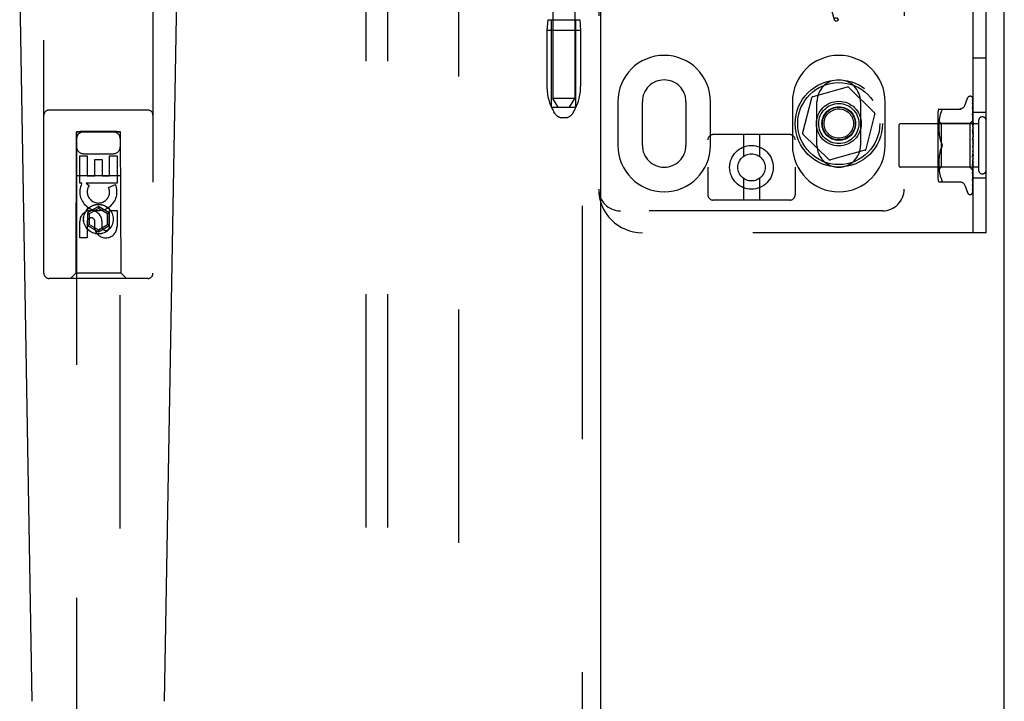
# Model space of a CAD drawing. Header units: inches. Extents: x 0 to 243, y 0 to 157.
# Tile 10 of 115: x 112.03 to 117.66, y 53.6 to 57.5. Entities that reach past the tile are written whole.
import ezdxf

# ---------------------------------------------------------------- set-up
doc = ezdxf.new("R2010")
doc.units = ezdxf.units.IN
doc.header["$LTSCALE"] = 13.357143
doc.header["$MEASUREMENT"] = 0
doc.linetypes.add('HIDDEN', pattern=[0.2, 0.1, -0.1])
doc.layers.get('0').update_dxf_attribs({"linetype": 'CONTINUOUS'})
for name, color, linetype in [('DEFAULT_2', 8, 'HIDDEN'), ('DOOR_ASSEMBLY', 7, 'CONTINUOUS'), ('SUBPANEL', 7, 'CONTINUOUS')]:
    doc.layers.add(name, color=color, linetype=linetype)

msp = doc.modelspace()

# ---------------------------------------------------------------- linework, layer by layer
at = {"color": 3, "linetype": 'Continuous'}
msp.add_line((117.6644, 16.1388), (117.6644, 101.9308), dxfattribs=at)
at = {"layer": 'DEFAULT_2', "color": 8, "linetype": 'HIDDEN'}
for p, q in [((114.5394, 98.5868), (114.5394, 19.4828)), ((115.9666, 62.002), (115.9666, 56.5015)), ((116.4666, 62.002), (116.4666, 56.5015)), ((117.4854, 56.2848), (117.4854, 61.7848)), ((117.5604, 56.2848), (117.5604, 61.7848)), ((115.3416, 61.5348), (115.3416, 56.5348)), ((117.0916, 61.5348), (117.0916, 56.5348)), ((115.0791, 60.5038), (115.0791, 57.0538)), ((115.2041, 60.5038), (115.2041, 57.0538)), ((116.6924, 57.5031), (116.6415, 57.6862)), ((115.0501, 57.5038), (115.0451, 57.4438)), ((115.0501, 57.5038), (115.2331, 57.5038)), ((115.0716, 57.0038), (115.0716, 57.5038)), ((115.2116, 57.0038), (115.2116, 57.5038)), ((115.2331, 57.5038), (115.2381, 57.4438)), ((115.2381, 57.4438), (115.0451, 57.4438)), ((115.0451, 57.4438), (115.0451, 57.1214)), ((115.2381, 57.4438), (115.2381, 57.1214)), ((117.5604, 57.2848), (117.4854, 57.2848)), ((116.7649, 57.118), (116.5675, 57.0629)), ((116.921, 56.9721), (116.7746, 57.1155)), ((117.4689, 57.0661), (117.4697, 57.0661)), ((115.0716, 57.0038), (115.2116, 57.0038)), ((115.1091, 57.0038), (115.0791, 57.0539)), ((115.2041, 57.0538), (115.0791, 57.0538)), ((115.1741, 57.0038), (115.2041, 57.0539)), ((115.451, 57.0348), (115.451, 56.7848)), ((115.5916, 56.7848), (115.5916, 57.0348)), ((115.8416, 57.0348), (115.8416, 56.7848)), ((115.9822, 56.7848), (115.9822, 57.0348)), ((116.451, 57.0348), (116.451, 56.7848)), ((116.5605, 57.0558), (116.5095, 56.8572)), ((116.5916, 56.7848), (116.5916, 57.0348)), ((116.8416, 57.0348), (116.8416, 56.7848)), ((116.9822, 56.7848), (116.9822, 57.0348)), ((117.4378, 57.0128), (117.4532, 57.0551)), ((117.4827, 57.0565), (117.4846, 56.9276)), ((117.4827, 57.0473), (117.4846, 56.9226)), ((117.4827, 57.0455), (117.4846, 56.9224)), ((117.4827, 57.029), (117.4827, 57.0285)), ((117.4827, 57.0285), (117.4846, 56.9125)), ((117.4827, 57.0257), (117.4846, 56.9122)), ((115.0906, 56.9681), (115.085, 56.9773)), ((115.1927, 56.9681), (115.1982, 56.9773)), ((116.8727, 56.7639), (116.9237, 56.9625)), ((117.2833, 56.9644), (117.2833, 56.6053)), ((117.2889, 56.9932), (117.4181, 56.9932)), ((117.2951, 56.952), (117.2931, 56.9424)), ((117.2976, 56.9613), (117.2951, 56.9519)), ((117.3007, 56.9702), (117.2976, 56.9613)), ((117.3007, 56.9701), (117.3043, 56.9786)), ((117.3043, 56.9786), (117.3055, 56.9814)), ((117.3072, 56.9859), (117.3076, 56.9877)), ((117.4827, 57.0011), (117.4827, 57.001)), ((117.4835, 56.995), (117.4827, 57.0011)), ((117.4827, 57.001), (117.4846, 56.8977)), ((117.4828, 56.9969), (117.4827, 56.9972)), ((117.4827, 56.9971), (117.4846, 56.8974)), ((117.4827, 56.9655), (117.4827, 56.9656)), ((117.4827, 56.9656), (117.4846, 56.8789)), ((117.4839, 56.9542), (117.4827, 56.9655)), ((117.4827, 56.9609), (117.4846, 56.8785)), ((117.4843, 56.9879), (117.4835, 56.995)), ((117.4848, 56.9462), (117.4839, 56.9542)), ((117.5604, 56.9723), (117.4854, 56.9723)), ((115.1334, 56.9438), (115.1498, 56.9438)), ((117.0604, 56.8988), (117.0604, 56.6708)), ((117.5174, 56.9088), (117.0704, 56.9088)), ((117.3033, 56.9101), (117.2833, 56.9301)), ((117.2892, 56.906), (117.2889, 56.8975)), ((117.2889, 56.8976), (117.2889, 56.8892)), ((117.2897, 56.9146), (117.2892, 56.9059)), ((117.2905, 56.9235), (117.2897, 56.9145)), ((117.2916, 56.9329), (117.2905, 56.9235)), ((117.2931, 56.9424), (117.2916, 56.9328)), ((117.4664, 56.9101), (117.3033, 56.9101)), ((117.3033, 56.9101), (117.3033, 56.6596)), ((117.4854, 56.9291), (117.4664, 56.9101)), ((117.4664, 56.9101), (117.4664, 56.6596)), ((117.4827, 56.9235), (117.4827, 56.9237)), ((117.4827, 56.9237), (117.4846, 56.8567)), ((117.4844, 56.9065), (117.4827, 56.9235)), ((117.4827, 56.9183), (117.4846, 56.8562)), ((117.4854, 56.8954), (117.4844, 56.9065)), ((117.4846, 56.9277), (117.4846, 56.9277)), ((117.4846, 56.9276), (117.4846, 56.9277)), ((117.4854, 56.9256), (117.4846, 56.9226)), ((117.4846, 56.9226), (117.4846, 56.9224)), ((117.4846, 56.9224), (117.4846, 56.9226)), ((117.4854, 56.9204), (117.4846, 56.9224)), ((117.4854, 56.917), (117.4846, 56.9125)), ((117.4846, 56.9125), (117.4846, 56.9123)), ((117.4846, 56.9122), (117.4846, 56.9125)), ((117.4854, 56.9086), (117.4846, 56.9123)), ((117.4854, 56.9037), (117.4846, 56.8978)), ((117.4846, 56.8974), (117.4846, 56.8978)), ((117.4846, 56.8977), (117.4846, 56.8975)), ((117.4854, 56.8924), (117.4846, 56.8975)), ((117.4854, 56.9399), (117.4848, 56.9462)), ((117.5174, 56.9268), (117.5174, 56.6428)), ((116.4366, 56.8465), (115.9966, 56.8465)), ((116.1716, 56.8465), (116.1716, 56.7227)), ((116.2616, 56.8465), (116.2616, 56.7227)), ((116.5122, 56.8476), (116.6586, 56.7042)), ((117.2889, 56.8894), (117.2889, 56.8808)), ((117.2889, 56.881), (117.2892, 56.8722)), ((117.2892, 56.8724), (117.2897, 56.8633)), ((117.2897, 56.8635), (117.2905, 56.8542)), ((117.2905, 56.8544), (117.2916, 56.8449)), ((117.2916, 56.845), (117.2931, 56.8355)), ((117.2931, 56.8356), (117.2951, 56.8261)), ((117.4827, 56.8765), (117.4827, 56.8767)), ((117.4827, 56.8767), (117.4846, 56.8318)), ((117.4827, 56.8765), (117.4854, 56.8469)), ((117.4827, 56.8707), (117.4846, 56.8313)), ((117.4854, 56.886), (117.4846, 56.879)), ((117.4846, 56.8785), (117.4846, 56.879)), ((117.4846, 56.8789), (117.4846, 56.8786)), ((117.4854, 56.8722), (117.4846, 56.8786)), ((117.4854, 56.8648), (117.4846, 56.8568)), ((117.4846, 56.8566), (117.4846, 56.8568)), ((117.4846, 56.8567), (117.4846, 56.8564)), ((117.4846, 56.8562), (117.4846, 56.8566)), ((117.4854, 56.8489), (117.4846, 56.8564)), ((117.4854, 56.8406), (117.4846, 56.832)), ((117.2951, 56.8262), (117.2976, 56.8169)), ((117.2976, 56.8169), (117.3006, 56.808)), ((117.3043, 56.7994), (117.3006, 56.808)), ((117.4827, 56.8262), (117.4854, 56.7963)), ((117.4828, 56.8197), (117.4838, 56.8117)), ((117.4846, 56.7795), (117.4838, 56.7786)), ((117.4845, 56.7794), (117.4846, 56.7795)), ((117.4846, 56.8313), (117.4846, 56.832)), ((117.4846, 56.8318), (117.4846, 56.8315)), ((117.4854, 56.8233), (117.4846, 56.8315)), ((117.4854, 56.8144), (117.4846, 56.8055)), ((117.4854, 56.7871), (117.4846, 56.7783)), ((117.4846, 56.7795), (117.4847, 56.7796)), ((117.4854, 56.7689), (117.4846, 56.7778)), ((117.4854, 56.7813), (117.4852, 56.7809)), ((116.8657, 56.7568), (116.6683, 56.7017)), ((117.2916, 56.7248), (117.2905, 56.7153)), ((117.2931, 56.7342), (117.2916, 56.7247)), ((117.2951, 56.7436), (117.2931, 56.7341)), ((117.2976, 56.7528), (117.2951, 56.7435)), ((117.3043, 56.7703), (117.3006, 56.7617)), ((117.4846, 56.7517), (117.4827, 56.7241)), ((117.4846, 56.7511), (117.4827, 56.7179)), ((117.4827, 56.7181), (117.4854, 56.7479)), ((117.4846, 56.7257), (117.4827, 56.6747)), ((117.4846, 56.7252), (117.4827, 56.6689)), ((117.4854, 56.7598), (117.4846, 56.7513)), ((117.4846, 56.7517), (117.4846, 56.7508)), ((117.4846, 56.7511), (117.4846, 56.7513)), ((117.4854, 56.742), (117.4846, 56.7508)), ((117.4854, 56.7334), (117.4846, 56.7255)), ((117.4846, 56.7257), (117.4846, 56.725)), ((117.4846, 56.7252), (117.4846, 56.7255)), ((117.4854, 56.7167), (117.4846, 56.725)), ((117.2892, 56.6975), (117.2889, 56.6887)), ((117.2889, 56.6889), (117.2889, 56.6803)), ((117.2889, 56.6805), (117.2889, 56.6721)), ((117.2889, 56.6722), (117.2892, 56.6637)), ((117.2897, 56.7064), (117.2892, 56.6973)), ((117.2905, 56.7155), (117.2897, 56.7062)), ((117.4827, 56.7179), (117.4827, 56.7181)), ((117.4846, 56.702), (117.4827, 56.6294)), ((117.4846, 56.7015), (117.4827, 56.6243)), ((117.4827, 56.6692), (117.4854, 56.6981)), ((117.4846, 56.6813), (117.4827, 56.5898)), ((117.4846, 56.6809), (117.4827, 56.5855)), ((117.4827, 56.6689), (117.4827, 56.6692)), ((117.4854, 56.7088), (117.4846, 56.7018)), ((117.4846, 56.702), (117.4846, 56.7014)), ((117.4846, 56.7015), (117.4846, 56.7018)), ((117.4854, 56.6939), (117.4846, 56.7014)), ((117.4854, 56.687), (117.4846, 56.6812)), ((117.4846, 56.6813), (117.4846, 56.6808)), ((117.4846, 56.6809), (117.4846, 56.6812)), ((117.4854, 56.6743), (117.4846, 56.6808)), ((117.4854, 56.6687), (117.4846, 56.6643)), ((117.5174, 56.6608), (117.0704, 56.6608)), ((117.3033, 56.6596), (117.2833, 56.6396)), ((117.2892, 56.6638), (117.2897, 56.6551)), ((117.2897, 56.6552), (117.2905, 56.6462)), ((117.2905, 56.6462), (117.2916, 56.6368)), ((117.2916, 56.6369), (117.2931, 56.6273)), ((117.2931, 56.6273), (117.2951, 56.6177)), ((117.2951, 56.6178), (117.2976, 56.6084)), ((117.2976, 56.6084), (117.3007, 56.5995)), ((117.4664, 56.6596), (117.3033, 56.6596)), ((117.4846, 56.6414), (117.4664, 56.6596)), ((117.4846, 56.6643), (117.4827, 56.5573)), ((117.4846, 56.664), (117.4827, 56.5539)), ((117.4846, 56.6518), (117.4827, 56.533)), ((117.4846, 56.6516), (117.4827, 56.5307)), ((117.4846, 56.644), (117.4827, 56.5166)), ((117.4827, 56.6243), (117.4827, 56.6245)), ((117.4844, 56.6407), (117.4854, 56.6515)), ((117.4846, 56.6643), (117.4846, 56.664)), ((117.4846, 56.664), (117.4846, 56.6643)), ((117.4854, 56.6588), (117.4846, 56.664)), ((117.4854, 56.6546), (117.4846, 56.6517)), ((117.4846, 56.6518), (117.4846, 56.6515)), ((117.4846, 56.6516), (117.4846, 56.6517)), ((117.4854, 56.6478), (117.4846, 56.6515)), ((117.4846, 56.644), (117.4846, 56.6439)), ((117.4846, 56.6439), (117.4846, 56.644)), ((117.4854, 56.6418), (117.4846, 56.6439)), ((117.4854, 56.6406), (117.4846, 56.6414)), ((117.4846, 56.6414), (117.4846, 56.6414)), ((117.4848, 56.6036), (117.4854, 56.6096)), ((116.1716, 56.5953), (116.1716, 56.4715)), ((116.2616, 56.5953), (116.2616, 56.4715)), ((117.2889, 56.5765), (117.4181, 56.5765)), ((117.3007, 56.5996), (117.3043, 56.5911)), ((117.3055, 56.5767), (117.3043, 56.5765)), ((117.4378, 56.5569), (117.4532, 56.5146)), ((117.4827, 56.5855), (117.4827, 56.5855)), ((117.4827, 56.5536), (117.4835, 56.5591)), ((117.4827, 56.5573), (117.4827, 56.5571)), ((117.4827, 56.5539), (117.4827, 56.5538)), ((117.4827, 56.5538), (117.4827, 56.5536)), ((117.4839, 56.596), (117.4848, 56.6036)), ((117.5604, 56.5973), (117.4854, 56.5973)), ((117.4689, 56.5036), (117.4697, 56.5036)), ((117.481, 56.5081), (117.4811, 56.5082)), ((117.4827, 56.533), (117.4826, 56.5322)), ((117.4827, 56.5307), (117.4826, 56.5299)), ((116.4366, 56.4715), (115.9966, 56.4715)), ((116.9666, 56.4098), (115.4666, 56.4098)), ((117.5604, 56.2848), (115.5916, 56.2848))]:
    msp.add_line(p, q, dxfattribs=at)
for points in [[(117.4376, 57.0124), (117.4369, 57.0105), (117.4352, 57.0072), (117.433, 57.0042), (117.4305, 57.0014), (117.4277, 56.999), (117.4245, 56.9969), (117.4211, 56.9953), (117.4176, 56.9941), (117.4139, 56.9934), (117.4102, 56.9932)], [(117.482, 57.0587), (117.4819, 57.0587), (117.4819, 57.0588), (117.4819, 57.0588), (117.482, 57.0586), (117.4822, 57.0583), (117.4823, 57.058), (117.4825, 57.0575), (117.4826, 57.0569), (117.4827, 57.0563), (117.4827, 57.0559)], [(117.482, 57.0592), (117.4822, 57.0589), (117.4824, 57.0584), (117.4826, 57.0578), (117.4827, 57.0571), (117.4827, 57.0565)], [(117.4854, 57.0494), (117.485, 57.051), (117.4845, 57.0527), (117.4841, 57.0542), (117.4836, 57.0557), (117.4831, 57.057), (117.4825, 57.0583), (117.482, 57.0592)], [(117.4854, 57.0526), (117.4853, 57.0528), (117.485, 57.0535), (117.4847, 57.0542), (117.4845, 57.0548), (117.4841, 57.0554), (117.4838, 57.0559), (117.4835, 57.0564), (117.4832, 57.0569), (117.483, 57.0573), (117.4827, 57.0577), (117.4824, 57.0581), (117.482, 57.0587)], [(117.4826, 57.0467), (117.4826, 57.0467), (117.4825, 57.0469), (117.4825, 57.0469), (117.4825, 57.0468), (117.4826, 57.0466), (117.4827, 57.0462), (117.4827, 57.0457), (117.4827, 57.0455)], [(117.4826, 57.0484), (117.4826, 57.0482), (117.4827, 57.0477), (117.4827, 57.0473)], [(117.4854, 57.0345), (117.4851, 57.0362), (117.4847, 57.0385), (117.4843, 57.0407), (117.4838, 57.0429), (117.4834, 57.045), (117.4829, 57.047), (117.4826, 57.0484)], [(117.4829, 57.0462), (117.4827, 57.0465), (117.4826, 57.0467)], [(117.4854, 57.0107), (117.4851, 57.0126), (117.4847, 57.0155), (117.4843, 57.0185), (117.4839, 57.0213), (117.4835, 57.0242), (117.483, 57.027), (117.4827, 57.029)], [(117.4827, 57.026), (117.4827, 57.0261), (117.4827, 57.0262), (117.4827, 57.0261), (117.4827, 57.0259), (117.4827, 57.0257)], [(117.4833, 57.0247), (117.4831, 57.0252), (117.4829, 57.0256), (117.4828, 57.0259), (117.4827, 57.026)], [(117.4854, 57.0409), (117.4853, 57.0412), (117.485, 57.0418), (117.4847, 57.0425), (117.4845, 57.0431), (117.4842, 57.0437), (117.4839, 57.0443), (117.4836, 57.0448), (117.4833, 57.0453), (117.4829, 57.0462)], [(117.4854, 57.02), (117.4852, 57.0205), (117.4849, 57.0214), (117.4845, 57.0221), (117.4842, 57.0229), (117.4839, 57.0235), (117.4833, 57.0247)], [(117.4854, 57.0551), (117.485, 57.056), (117.4846, 57.0569), (117.4845, 57.057)], [(117.3043, 56.9932), (117.3055, 56.993), (117.3065, 56.9925), (117.3072, 56.9917), (117.3076, 56.9906), (117.3077, 56.9893), (117.3076, 56.9877)], [(117.3072, 56.9859), (117.3065, 56.9838), (117.3055, 56.9814)], [(117.4839, 56.9575), (117.4836, 56.9582), (117.4833, 56.9588), (117.4831, 56.9594), (117.4829, 56.9599), (117.4828, 56.9604), (117.4827, 56.9607), (117.4827, 56.9609)], [(117.4854, 56.9907), (117.4851, 56.9914), (117.4848, 56.9922), (117.4844, 56.9931), (117.4841, 56.9938), (117.4837, 56.9945), (117.4834, 56.9952), (117.4832, 56.9958), (117.483, 56.9963), (117.4828, 56.9968), (117.4828, 56.9969)], [(117.4854, 56.954), (117.4852, 56.9545), (117.4849, 56.9553), (117.4845, 56.956), (117.4839, 56.9575)], [(117.4854, 56.9788), (117.4851, 56.9809), (117.4843, 56.9879)], [(117.4847, 56.9129), (117.484, 56.9144), (117.4836, 56.9151), (117.4833, 56.9158), (117.4831, 56.9165), (117.4829, 56.9171), (117.4828, 56.9177), (117.4827, 56.9181), (117.4827, 56.9183)], [(117.4854, 56.929), (117.4852, 56.9287), (117.485, 56.9284), (117.4848, 56.9281), (117.4846, 56.9277)], [(117.4854, 56.9287), (117.4851, 56.9284), (117.4849, 56.9282), (117.4847, 56.9279), (117.4846, 56.9278), (117.4846, 56.9277), (117.4846, 56.9277)], [(117.4854, 56.9281), (117.4851, 56.9279), (117.4849, 56.9277), (117.4847, 56.9276), (117.4846, 56.9276), (117.4846, 56.9276), (117.4846, 56.9276)], [(117.4854, 56.9273), (117.4852, 56.9274), (117.485, 56.9275), (117.4848, 56.9276), (117.4846, 56.9277)], [(117.4854, 56.9242), (117.4851, 56.9238), (117.4849, 56.9234), (117.4847, 56.9231), (117.4846, 56.9228), (117.4846, 56.9226), (117.4846, 56.9226)], [(117.4854, 56.9223), (117.4851, 56.9222), (117.4849, 56.9222), (117.4847, 56.9222), (117.4846, 56.9223), (117.4846, 56.9224)], [(117.4854, 56.9146), (117.4851, 56.9141), (117.4849, 56.9136), (117.4847, 56.9132), (117.4846, 56.9128), (117.4846, 56.9125), (117.4846, 56.9125)], [(117.4854, 56.9115), (117.4851, 56.9115), (117.4849, 56.9116), (117.4847, 56.9118), (117.4846, 56.912), (117.4846, 56.9122)], [(117.4854, 56.9003), (117.4851, 56.8997), (117.4849, 56.8992), (117.4847, 56.8987), (117.4846, 56.8982), (117.4846, 56.8978), (117.4846, 56.8977)], [(117.4854, 56.8961), (117.4851, 56.8963), (117.4849, 56.8965), (117.4847, 56.8967), (117.4846, 56.8971), (117.4846, 56.8974)], [(117.4854, 56.9113), (117.485, 56.9122), (117.4847, 56.9129)], [(117.4854, 56.8642), (117.4853, 56.8644), (117.485, 56.865), (117.4847, 56.8656), (117.4843, 56.8662), (117.484, 56.8668), (117.4837, 56.8674), (117.4834, 56.8681), (117.4831, 56.8688), (117.4829, 56.8695), (117.4828, 56.8702), (117.4827, 56.8708)], [(117.4854, 56.8818), (117.4851, 56.8812), (117.4849, 56.8806), (117.4847, 56.8801), (117.4846, 56.8796), (117.4846, 56.8791), (117.4846, 56.8789)], [(117.4854, 56.8768), (117.4851, 56.877), (117.4849, 56.8773), (117.4847, 56.8777), (117.4846, 56.8781), (117.4846, 56.8785)], [(117.4854, 56.8598), (117.4851, 56.8592), (117.4849, 56.8586), (117.4847, 56.858), (117.4846, 56.8574), (117.4846, 56.8569), (117.4846, 56.8567)], [(117.4854, 56.8541), (117.4851, 56.8544), (117.4849, 56.8548), (117.4847, 56.8552), (117.4846, 56.8556), (117.4846, 56.8561), (117.4846, 56.8562)], [(117.4854, 56.8352), (117.4851, 56.8346), (117.4849, 56.8339), (117.4847, 56.8333), (117.4846, 56.8327), (117.4846, 56.8321), (117.4846, 56.8318)], [(117.3043, 56.7994), (117.3049, 56.7982), (117.3054, 56.7969), (117.3059, 56.7955), (117.3064, 56.794)], [(117.3077, 56.7848), (117.3076, 56.7872), (117.3073, 56.7897), (117.3069, 56.7922), (117.3062, 56.7946), (117.3053, 56.7971), (117.3043, 56.7994)], [(117.3043, 56.7703), (117.3053, 56.7726), (117.3062, 56.7751), (117.3069, 56.7776), (117.3073, 56.78), (117.3076, 56.7825), (117.3077, 56.7848)], [(117.3068, 56.7925), (117.3071, 56.791), (117.3074, 56.7894), (117.3076, 56.7879), (117.3077, 56.7863), (117.3077, 56.7848)], [(117.3077, 56.7848), (117.3077, 56.7829), (117.3075, 56.781), (117.3072, 56.7791), (117.3068, 56.7772)], [(117.4838, 56.7786), (117.4836, 56.7782), (117.4834, 56.7778), (117.4832, 56.7773), (117.483, 56.7768), (117.4828, 56.7763), (117.4828, 56.7757), (117.4827, 56.7751), (117.4827, 56.7745)], [(117.4854, 56.8144), (117.4853, 56.8146), (117.485, 56.815), (117.4848, 56.8153), (117.4845, 56.8157), (117.4843, 56.8161), (117.484, 56.8165), (117.4837, 56.817), (117.4834, 56.8175), (117.4832, 56.8181), (117.483, 56.8187), (117.4828, 56.8194), (117.4828, 56.8198)], [(117.4838, 56.8117), (117.4844, 56.8065), (117.4846, 56.8043)], [(117.4852, 56.7809), (117.485, 56.7805), (117.4847, 56.7801), (117.4845, 56.7797), (117.4843, 56.7793), (117.484, 56.7789), (117.4838, 56.7786)], [(117.4838, 56.7786), (117.4839, 56.7786), (117.484, 56.7788), (117.484, 56.7789), (117.4841, 56.779), (117.4842, 56.779), (117.4842, 56.7791), (117.4843, 56.7792), (117.4844, 56.7793), (117.4844, 56.7793), (117.4845, 56.7794), (117.4845, 56.7794)], [(117.4854, 56.8289), (117.4851, 56.8293), (117.4849, 56.8298), (117.4847, 56.8303), (117.4846, 56.8309), (117.4846, 56.8313)], [(117.4854, 56.8087), (117.4851, 56.8081), (117.4849, 56.8075), (117.4847, 56.8069), (117.4846, 56.8062), (117.4846, 56.8056), (117.4846, 56.805)], [(117.4846, 56.8043), (117.4846, 56.8049), (117.4846, 56.8055)], [(117.4854, 56.8021), (117.4851, 56.8026), (117.4849, 56.8031), (117.4847, 56.8037), (117.4846, 56.8043)], [(117.4852, 56.7809), (117.4851, 56.7808), (117.4849, 56.7802), (117.4847, 56.7796), (117.4846, 56.779), (117.4846, 56.7784), (117.4846, 56.7778)], [(117.4854, 56.7747), (117.4851, 56.7752), (117.4849, 56.7758), (117.4847, 56.7764), (117.4846, 56.7771), (117.4846, 56.7777), (117.4846, 56.7783)], [(117.4847, 56.7796), (117.4847, 56.7797), (117.4848, 56.7798), (117.4849, 56.7799), (117.485, 56.78), (117.4852, 56.7802), (117.4853, 56.7804), (117.4854, 56.7805)], [(117.2976, 56.7528), (117.3006, 56.7617), (117.3043, 56.7703)], [(117.3063, 56.7753), (117.3057, 56.7735), (117.305, 56.7719), (117.3043, 56.7703)], [(117.4827, 56.724), (117.4827, 56.7242), (117.4828, 56.7248), (117.483, 56.7255), (117.4832, 56.7261), (117.4835, 56.7268), (117.4838, 56.7274), (117.4841, 56.7279), (117.4843, 56.7284), (117.4849, 56.7294)], [(117.4854, 56.7541), (117.4851, 56.7536), (117.4849, 56.7531), (117.4847, 56.7525), (117.4846, 56.752), (117.4846, 56.7517)], [(117.4854, 56.7476), (117.4851, 56.7482), (117.4849, 56.7488), (117.4847, 56.7495), (117.4846, 56.7501), (117.4846, 56.7507), (117.4846, 56.7511)], [(117.4854, 56.728), (117.4851, 56.7276), (117.4849, 56.7271), (117.4847, 56.7266), (117.4846, 56.7261), (117.4846, 56.7257)], [(117.4854, 56.7219), (117.4851, 56.7225), (117.4849, 56.7231), (117.4847, 56.7238), (117.4846, 56.7244), (117.4846, 56.7249), (117.4846, 56.7252)], [(117.4849, 56.7294), (117.4852, 56.7299), (117.4854, 56.7302)], [(117.4827, 56.6747), (117.4827, 56.6748), (117.4828, 56.6753), (117.4829, 56.676), (117.4831, 56.6767), (117.4834, 56.6774), (117.4837, 56.6781), (117.4841, 56.6788)], [(117.4841, 56.6788), (117.4847, 56.6802), (117.4851, 56.6808), (117.4854, 56.6815)], [(117.4854, 56.7039), (117.4851, 56.7036), (117.4849, 56.7033), (117.4847, 56.7028), (117.4846, 56.7024), (117.4846, 56.702)], [(117.4854, 56.6985), (117.4851, 56.6991), (117.4849, 56.6997), (117.4847, 56.7003), (117.4846, 56.7008), (117.4846, 56.7013), (117.4846, 56.7015)], [(117.4854, 56.6828), (117.4851, 56.6826), (117.4849, 56.6823), (117.4847, 56.682), (117.4846, 56.6817), (117.4846, 56.6813)], [(117.4854, 56.6782), (117.4851, 56.6788), (117.4849, 56.6793), (117.4847, 56.6798), (117.4846, 56.6803), (117.4846, 56.6808), (117.4846, 56.6809)], [(117.4854, 56.6653), (117.4851, 56.6653), (117.4849, 56.6651), (117.4847, 56.6649), (117.4846, 56.6647), (117.4846, 56.6643)], [(117.4846, 56.6414), (117.4827, 56.5122), (117.4827, 56.5118), (117.4827, 56.5115), (117.4826, 56.5111), (117.4825, 56.5107), (117.4824, 56.5104), (117.4823, 56.51), (117.4821, 56.5097), (117.482, 56.5094), (117.4818, 56.5091), (117.4816, 56.5089), (117.4815, 56.5086), (117.4813, 56.5084), (117.4812, 56.5083), (117.4811, 56.5082), (117.4811, 56.5081), (117.481, 56.5081)], [(117.4827, 56.6245), (117.4831, 56.6277), (117.4844, 56.6407)], [(117.4827, 56.6294), (117.4828, 56.6297), (117.4828, 56.6302), (117.483, 56.6308), (117.4832, 56.6315), (117.4835, 56.6322), (117.4838, 56.6329)], [(117.4838, 56.6329), (117.4846, 56.6345), (117.485, 56.6354), (117.4853, 56.6362), (117.4854, 56.6364)], [(117.4854, 56.6617), (117.4851, 56.6623), (117.4849, 56.6627), (117.4847, 56.6632), (117.4846, 56.6636), (117.4846, 56.664), (117.4846, 56.664)], [(117.4854, 56.6522), (117.4851, 56.6522), (117.4849, 56.6522), (117.4847, 56.6521), (117.4846, 56.652), (117.4846, 56.6518)], [(117.4854, 56.6497), (117.4851, 56.6502), (117.4849, 56.6506), (117.4847, 56.651), (117.4846, 56.6513), (117.4846, 56.6515), (117.4846, 56.6516)], [(117.4854, 56.6452), (117.4852, 56.6449), (117.485, 56.6445), (117.4848, 56.6443), (117.4846, 56.644)], [(117.4854, 56.6439), (117.4851, 56.644), (117.4849, 56.6441), (117.4847, 56.6442), (117.4846, 56.6441), (117.4846, 56.644)], [(117.4854, 56.6426), (117.4851, 56.643), (117.4849, 56.6433), (117.4847, 56.6436), (117.4846, 56.6438), (117.4846, 56.6439), (117.4846, 56.6439)], [(117.4854, 56.6409), (117.4852, 56.641), (117.485, 56.6411), (117.4848, 56.6412), (117.4846, 56.6414)], [(117.3043, 56.5911), (117.3055, 56.5883), (117.3065, 56.5859), (117.3072, 56.5838), (117.3076, 56.582), (117.3077, 56.5804), (117.3076, 56.5791)], [(117.3055, 56.5767), (117.3065, 56.5772), (117.3072, 56.578), (117.3076, 56.5791)], [(117.4102, 56.5765), (117.4139, 56.5763), (117.4176, 56.5756), (117.4211, 56.5744), (117.4245, 56.5728), (117.4277, 56.5707), (117.4305, 56.5683), (117.433, 56.5655), (117.4352, 56.5625), (117.4369, 56.5592), (117.4376, 56.5573)], [(117.4827, 56.5855), (117.4831, 56.5883), (117.4839, 56.596)], [(117.4827, 56.5898), (117.4827, 56.5899), (117.4828, 56.5901), (117.4829, 56.5905), (117.483, 56.591), (117.4832, 56.5915), (117.4835, 56.5922), (117.4838, 56.5928), (117.4845, 56.5943)], [(117.4827, 56.5571), (117.4827, 56.5571), (117.4828, 56.5573), (117.4829, 56.5576), (117.4831, 56.5581), (117.4833, 56.5586), (117.4836, 56.5592), (117.4839, 56.5599), (117.4843, 56.5606), (117.4846, 56.5614), (117.485, 56.5622), (117.4853, 56.5631), (117.4854, 56.5633)], [(117.4835, 56.5591), (117.4839, 56.5623), (117.4843, 56.5655), (117.4847, 56.5688), (117.4851, 56.572), (117.4854, 56.574)], [(117.4845, 56.5943), (117.4848, 56.5951), (117.4852, 56.596), (117.4854, 56.5965)], [(117.4809, 56.5079), (117.4817, 56.5088), (117.4826, 56.5099), (117.4833, 56.5111), (117.4839, 56.5122), (117.4844, 56.5135), (117.4849, 56.5148), (117.4854, 56.5163)], [(117.4811, 56.5082), (117.4812, 56.5083), (117.4814, 56.5085)], [(117.4814, 56.5085), (117.4815, 56.5086), (117.4816, 56.5087), (117.4818, 56.5089), (117.4819, 56.509), (117.4821, 56.5092), (117.4822, 56.5094), (117.4824, 56.5096), (117.4826, 56.5098), (117.4827, 56.51), (117.4829, 56.5103), (117.4831, 56.5105), (117.4833, 56.5108), (117.4835, 56.511), (117.4836, 56.5113), (117.4838, 56.5116), (117.484, 56.5119), (117.4842, 56.5122), (117.4843, 56.5125), (117.4845, 56.5128), (117.4847, 56.5132), (117.4848, 56.5135), (117.485, 56.5138), (117.4851, 56.5142), (117.4853, 56.5146), (117.4854, 56.5148)], [(117.4827, 56.5178), (117.4827, 56.5174), (117.4826, 56.5169), (117.4825, 56.5164), (117.4824, 56.516), (117.4823, 56.5158), (117.4823, 56.5158)], [(117.4823, 56.5158), (117.4823, 56.5157), (117.4823, 56.5158), (117.4824, 56.5159), (117.4825, 56.5162), (117.483, 56.517)], [(117.4824, 56.5149), (117.4828, 56.516), (117.4833, 56.5176), (117.4838, 56.5193), (117.4842, 56.5211), (117.4846, 56.523), (117.4851, 56.525), (117.4854, 56.5266)], [(117.4827, 56.5166), (117.4827, 56.516), (117.4826, 56.5155), (117.4825, 56.515), (117.4824, 56.5149)], [(117.4826, 56.5299), (117.483, 56.5316), (117.4834, 56.534), (117.4839, 56.5365), (117.4843, 56.539), (117.4847, 56.5416), (117.4851, 56.5442), (117.4854, 56.546)], [(117.4826, 56.5322), (117.4826, 56.5321), (117.4826, 56.5321), (117.4826, 56.5322), (117.4827, 56.5324), (117.4829, 56.5327), (117.4831, 56.5331), (117.4836, 56.5341)], [(117.483, 56.517), (117.4833, 56.5174), (117.4836, 56.518), (117.4839, 56.5185), (117.4842, 56.5191), (117.4846, 56.5198), (117.4849, 56.5204), (117.4851, 56.5212), (117.4854, 56.5217)], [(117.4836, 56.5341), (117.4839, 56.5347), (117.4842, 56.5354), (117.4845, 56.536), (117.4848, 56.5367), (117.4851, 56.5374), (117.4854, 56.5381)]]:
    msp.add_lwpolyline(points, dxfattribs=at)
for centre, radius in [((116.7021, 57.5058), 0.01), ((116.7166, 56.9098), 0.25), ((116.7166, 56.9098), 0.235), ((116.7166, 56.9098), 0.128), ((116.7166, 56.9098), 0.115), ((116.7166, 56.9098), 0.0965), ((116.7166, 56.9098), 0.095), ((116.7166, 56.9098), 0.094), ((116.7166, 56.9098), 0.084), ((116.2166, 56.659), 0.125), ((116.2166, 56.659), 0.078)]:
    msp.add_circle(centre, radius, dxfattribs=at)
for centre, radius, start, end in [((115.7166, 57.0348), 0.2656, 0, 180), ((116.7166, 57.0348), 0.2656, 0, 180), ((115.3251, 57.1214), 0.28, 180, 210.9637), ((114.9581, 57.1214), 0.28, 329.0363, 360), ((115.7166, 57.0348), 0.125, 0, 180), ((116.7166, 57.0348), 0.125, 0, 180), ((116.7676, 57.1084), 0.01, 45.598, 105.5937), ((116.5702, 57.0533), 0.01, 105.5983, 165.5941), ((117.4689, 57.0494), 0.0167, 90, 160), ((117.4697, 57.0494), 0.0167, 27.1488, 90), ((115.1334, 56.9938), 0.05, 210.9637, 270), ((115.1498, 56.9938), 0.05, 270, 329.0363), ((116.914, 56.965), 0.01, 345.5987, 45.5935), ((117.3609, 56.9644), 0.0776, 157.9239, 180), ((117.5389, 56.9268), 0.0215, 0, 180), ((117.0704, 56.8988), 0.01, 90, 180), ((115.9966, 56.8165), 0.03, 90, 180), ((116.4366, 56.8165), 0.03, 0, 90), ((116.5192, 56.8547), 0.01, 165.5987, 225.5935), ((115.7166, 56.7848), 0.2656, 180, 360), ((115.7166, 56.7848), 0.125, 180, 360), ((116.7166, 56.7848), 0.2656, 180, 360), ((116.7166, 56.7848), 0.125, 180, 360), ((116.863, 56.7664), 0.01, 285.5983, 345.5941), ((116.6656, 56.7113), 0.01, 225.598, 285.5937), ((117.0704, 56.6708), 0.01, 180, 270), ((117.5389, 56.6428), 0.0215, 180, 360), ((117.3609, 56.6053), 0.0776, 180, 202.0761), ((115.5916, 56.5348), 0.25, 180, 270), ((115.4666, 56.5348), 0.125, 180, 270), ((115.9966, 56.5015), 0.03, 180, 270), ((116.4366, 56.5015), 0.03, 270, 360), ((116.9666, 56.5348), 0.125, 270, 360), ((117.4689, 56.5203), 0.0167, 200, 270), ((117.4697, 56.5203), 0.0167, 270, 312.2353)]:
    msp.add_arc(centre, radius, start, end, dxfattribs=at)
at = {"layer": 'DOOR_ASSEMBLY', "color": 8, "linetype": 'HIDDEN'}
for p, q in [((115.2479, 99.1808), (115.2479, 18.8888)), ((112.1644, 56.0523), (112.1644, 57.9098)), ((112.7894, 57.9098), (112.7894, 56.0523)), ((112.7594, 56.9873), (112.1944, 56.9873)), ((112.3504, 56.8623), (112.3469, 56.0523)), ((112.3504, 56.8623), (112.6034, 56.8623)), ((112.3519, 56.864), (112.3519, 19.8623)), ((112.3527, 56.864), (112.3542, 56.864)), ((112.3542, 56.864), (112.3592, 56.864)), ((112.3592, 56.8609), (112.3542, 56.861)), ((112.3592, 56.864), (112.3719, 56.8641)), ((112.3719, 56.8609), (112.3592, 56.8609)), ((112.5819, 56.8641), (112.3719, 56.8641)), ((112.5946, 56.8609), (112.3719, 56.8609)), ((112.5819, 56.8641), (112.5946, 56.864)), ((112.5946, 56.864), (112.5995, 56.864)), ((112.5995, 56.861), (112.5946, 56.8609)), ((112.601, 56.861), (112.5995, 56.861)), ((112.6019, 19.8623), (112.6019, 56.864)), ((112.6069, 56.0523), (112.6034, 56.8623)), ((112.3703, 56.7245), (112.4127, 56.7245)), ((112.3703, 56.5684), (112.3703, 56.7245)), ((112.3919, 56.7373), (112.5619, 56.7373)), ((112.4127, 56.7245), (112.4127, 56.611)), ((112.5411, 56.7245), (112.5835, 56.7245)), ((112.5411, 56.611), (112.5411, 56.7245)), ((112.5835, 56.7245), (112.5835, 56.5684)), ((112.4562, 56.7032), (112.4986, 56.7032)), ((112.4562, 56.611), (112.4562, 56.7032)), ((112.4986, 56.7032), (112.4986, 56.611)), ((112.3493, 56.6123), (112.6044, 56.6123)), ((112.4127, 56.611), (112.4562, 56.611)), ((112.4986, 56.611), (112.5411, 56.611)), ((112.3826, 56.5684), (112.3703, 56.5684)), ((112.3808, 56.5649), (112.3826, 56.5684)), ((112.5835, 56.5684), (112.4059, 56.5684)), ((112.4059, 56.5684), (112.4245, 56.5554)), ((112.5354, 56.544), (112.5745, 56.5609)), ((112.4769, 56.4348), (112.4144, 56.3987)), ((112.4144, 56.3987), (112.4244, 56.393)), ((112.4144, 56.3987), (112.4144, 56.3266)), ((112.4769, 56.4233), (112.4244, 56.393)), ((112.4244, 56.393), (112.4244, 56.3323)), ((112.5394, 56.3987), (112.4769, 56.4348)), ((112.4769, 56.4348), (112.4769, 56.4233)), ((112.5294, 56.393), (112.4769, 56.4233)), ((112.5394, 56.3987), (112.5294, 56.393)), ((112.5294, 56.3323), (112.5294, 56.393)), ((112.5394, 56.3266), (112.5394, 56.3987)), ((112.5411, 56.4121), (112.5835, 56.4121)), ((112.5411, 56.3197), (112.5411, 56.4121)), ((112.5835, 56.4121), (112.5835, 56.3197)), ((112.3703, 56.2558), (112.3703, 56.3482)), ((112.4127, 56.3482), (112.4127, 56.2558)), ((112.4144, 56.3266), (112.4244, 56.3323)), ((112.4144, 56.3266), (112.4769, 56.2905)), ((112.4244, 56.3323), (112.4769, 56.302)), ((112.4562, 56.3059), (112.4562, 56.3521)), ((112.4769, 56.302), (112.5294, 56.3323)), ((112.4769, 56.2905), (112.5394, 56.3266)), ((112.4972, 56.3482), (112.4972, 56.3197)), ((112.5394, 56.3266), (112.5294, 56.3323)), ((112.4769, 56.2905), (112.4769, 56.302)), ((112.4127, 56.2558), (112.3703, 56.2558)), ((112.3469, 56.0523), (112.3169, 56.0223)), ((112.6069, 56.0523), (112.3469, 56.0523)), ((112.6069, 56.0523), (112.6369, 56.0223)), ((112.7594, 56.0223), (112.1944, 56.0223))]:
    msp.add_line(p, q, dxfattribs=at)
at = {"layer": 'DOOR_ASSEMBLY', "color": 3, "linetype": 'Continuous'}
msp.add_line((115.3519, 99.1808), (115.3519, 18.8888), dxfattribs=at)
at = {"layer": 'DOOR_ASSEMBLY', "color": 7, "linetype": 'Continuous'}
for p, q in [((112.0984, 53.6004), (112.0261, 57.7397)), ((112.8554, 53.6004), (112.9276, 57.7397))]:
    msp.add_line(p, q, dxfattribs=at)
at = {"layer": 'DOOR_ASSEMBLY', "color": 8, "linetype": 'HIDDEN'}
for points in [[(112.3519, 56.864), (112.352, 56.864), (112.3523, 56.864), (112.3527, 56.864)], [(112.3542, 56.861), (112.3527, 56.861), (112.3523, 56.861), (112.352, 56.861), (112.3519, 56.861)], [(112.5995, 56.864), (112.601, 56.864), (112.6015, 56.864), (112.6018, 56.864), (112.6019, 56.864)], [(112.6019, 56.861), (112.6018, 56.861), (112.6015, 56.861), (112.601, 56.861)]]:
    msp.add_lwpolyline(points, dxfattribs=at)
for radius in [0.085, 0.0845]:
    msp.add_circle((112.4769, 56.3623), radius, dxfattribs=at)
for centre, radius, start, end in [((112.1944, 56.9573), 0.03, 90, 180), ((112.7594, 56.9573), 0.03, 0, 90), ((112.3919, 56.8223), 0.04, 90, 180), ((112.5619, 56.8223), 0.04, 0, 90), ((112.3919, 56.7773), 0.04, 180, 270), ((112.5619, 56.7773), 0.04, 270, 360), ((112.4768, 56.5186), 0.1065, 154.2636, 23.4027), ((112.4768, 56.5186), 0.0639, 144.8895, 23.4026), ((112.4337, 56.3482), 0.0635, 0, 180), ((112.4347, 56.3482), 0.0219, 10.307, 180), ((112.5191, 56.3196), 0.0644, 192.2995, 0.0775), ((112.5191, 56.3197), 0.0219, 179.9011, 360), ((112.1944, 56.0523), 0.03, 180, 270), ((112.7594, 56.0523), 0.03, 270, 360)]:
    msp.add_arc(centre, radius, start, end, dxfattribs=at)
at = {"layer": 'SUBPANEL', "color": 8, "linetype": 'HIDDEN'}
for p, q in [((114.0081, 96.0036), (114.0081, 22.0661)), ((114.1331, 96.0036), (114.1331, 22.0661))]:
    msp.add_line(p, q, dxfattribs=at)

doc.saveas('drawing.dxf')
